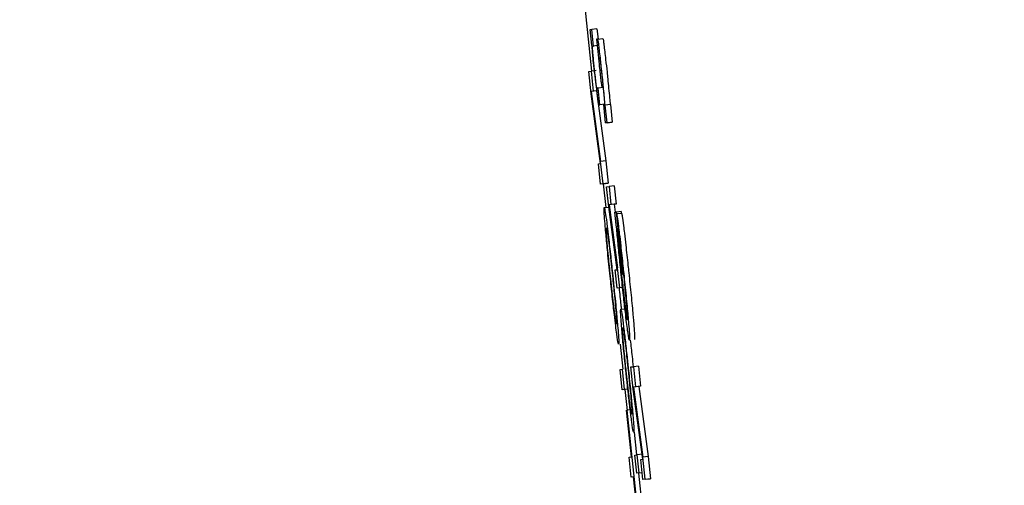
# Model space of a CAD drawing. Header units: inches. Extents: x 170 to 312, y 215 to 248.
# Tile 202 of 256: x 210.2375 to 210.2755, y 243.5683 to 243.5862. Entities that reach past the tile are written whole.
import ezdxf

# ---------------------------------------------------------------- set-up
doc = ezdxf.new("R2010")
doc.units = ezdxf.units.IN
doc.header["$LTSCALE"] = 0.25
doc.header["$MEASUREMENT"] = 0
doc.layers.add('ANNOTATIONS', color=1, linetype='Continuous')
doc.layers.add('MOTOR RH', color=7, linetype='Continuous')
doc.styles.add('ARIAL', font='arial.ttf', dxfattribs={"height": 0.09375})
doc.dimstyles.new('STANDARD$0', dxfattribs={"dimtxt": 0.09375, "dimasz": 0.09375, "dimexe": 0.03125, "dimexo": 0.046875, "dimgap": 0.09, "dimtad": 0, "dimtih": 1, "dimtoh": 1, "dimdec": 4, "dimzin": 0, "dimdsep": 46, "dimtxsty": 'ARIAL', "dimcen": 0.09, "dimadec": 0, "dimazin": 0, "dimtfac": 1, "dimtdec": 4, "dimtofl": 0, "dimtmove": 0, "dimatfit": 1, "dimfxl": 1, "dimtolj": 1, "dimtzin": 0, "dimarcsym": 0})

# ---------------------------------------------------------------- blocks, each defined once
blk = doc.blocks.new('*D31')
at = {"layer": 'ANNOTATIONS', "color": 0, "lineweight": -2, "transparency": 16777216}
for p, q in [((209.9529949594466, 244.1250466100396), (211.7989574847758, 244.1250466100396)), ((211.7677074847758, 244.0312966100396), (211.7677074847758, 242.3316655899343)), ((211.7677074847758, 240.1971744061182), (211.7677074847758, 241.8968054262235)), ((211.0371824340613, 240.1034244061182), (211.7989574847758, 240.1034244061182))]:
    blk.add_line(p, q, dxfattribs=at)
at = {"layer": 'ANNOTATIONS', "color": 0, "transparency": 16777216}
for points in [[(211.7520824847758, 244.0312966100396), (211.7833324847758, 244.0312966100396), (211.7677074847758, 244.1250466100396)], [(211.7520824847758, 240.1971744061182), (211.7833324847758, 240.1971744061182), (211.7677074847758, 240.1034244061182)]]:
    blk.add_solid(points, dxfattribs=at)
at = {"layer": 'defpoints', "color": 0, "transparency": 16777216}
for p in [(209.9061199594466, 244.1250466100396), (210.9903074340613, 240.1034244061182), (211.7677074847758, 240.1034244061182)]:
    blk.add_point(p, dxfattribs=at)
at = {"layer": 'ANNOTATIONS', "color": 0, "transparency": 16777216, "insert": (211.7677074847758, 242.1142355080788), "char_height": 0.09375, "attachment_point": 5, "style": 'ARIAL'}
blk.add_mtext('\\A1;OPENING\\PHEIGHT', dxfattribs=at)
blk = doc.blocks.new('*D32')
at = {"layer": 'ANNOTATIONS', "color": 0, "lineweight": -2, "transparency": 16777216}
for p, q in [((209.9529949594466, 244.9610302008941), (212.453946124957, 244.9610302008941)), ((212.422696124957, 244.8672802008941), (212.422696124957, 242.7496573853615)), ((212.422696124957, 240.1971744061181), (212.422696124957, 242.3147972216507)), ((211.9575265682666, 240.1034244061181), (212.453946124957, 240.1034244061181))]:
    blk.add_line(p, q, dxfattribs=at)
at = {"layer": 'ANNOTATIONS', "color": 0, "transparency": 16777216}
for points in [[(212.407071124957, 244.8672802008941), (212.438321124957, 244.8672802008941), (212.422696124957, 244.9610302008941)], [(212.407071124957, 240.1971744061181), (212.438321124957, 240.1971744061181), (212.422696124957, 240.1034244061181)]]:
    blk.add_solid(points, dxfattribs=at)
at = {"layer": 'defpoints', "color": 0, "transparency": 16777216}
for p in [(209.9061199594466, 244.9610302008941), (211.9106515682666, 240.1034244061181), (212.422696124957, 240.1034244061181)]:
    blk.add_point(p, dxfattribs=at)
at = {"layer": 'ANNOTATIONS', "color": 0, "transparency": 16777216, "insert": (212.422696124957, 242.532227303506), "char_height": 0.09375, "attachment_point": 5, "style": 'ARIAL'}
blk.add_mtext('\\A1;TOTAL\\PHEIGHT', dxfattribs=at)

msp = doc.modelspace()

# ---------------------------------------------------------------- linework, layer by layer
at = {"layer": 'MOTOR RH'}
for p, q in [((210.2591935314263, 243.5877449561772), (210.2595603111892, 243.584241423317)), ((210.2595036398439, 243.5858404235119), (210.2595740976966, 243.5858493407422)), ((210.2595663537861, 243.5852443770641), (210.2595036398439, 243.5858404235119)), ((210.2597698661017, 243.5858699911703), (210.2595740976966, 243.5858493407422)), ((210.2596417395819, 243.5852063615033), (210.2595740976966, 243.5858493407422)), ((210.2597698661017, 243.5858699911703), (210.259811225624, 243.5854766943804)), ((210.2597993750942, 243.5854752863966), (210.2597523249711, 243.5854691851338)), ((210.2597523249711, 243.5854691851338), (210.2598274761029, 243.5847548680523)), ((210.2597994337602, 243.5854752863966), (210.2599951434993, 243.5854959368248)), ((210.259577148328, 243.5852457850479), (210.2595663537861, 243.5852443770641)), ((210.2596056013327, 243.5852016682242), (210.2596417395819, 243.5852063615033)), ((210.2597784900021, 243.5852209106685), (210.2596417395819, 243.5852063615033)), ((210.2598274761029, 243.5847548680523), (210.2598729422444, 243.5847604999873)), ((210.2594496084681, 243.5842278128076), (210.2595461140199, 243.5842400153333)), ((210.259540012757, 243.5833680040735), (210.2594496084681, 243.5842278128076)), ((210.259741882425, 243.5842606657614), (210.2595461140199, 243.5842400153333)), ((210.2595461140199, 243.5842400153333), (210.2596279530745, 243.5834623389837)), ((210.2597476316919, 243.5834731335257), (210.2595519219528, 243.5834524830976)), ((210.2596279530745, 243.5834623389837), (210.2595519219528, 243.5834524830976)), ((210.2595519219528, 243.5834524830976), (210.2599124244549, 243.5807566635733)), ((210.2598236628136, 243.5834829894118), (210.2596279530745, 243.5834623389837)), ((210.2597476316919, 243.5834731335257), (210.2601081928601, 243.5807773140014)), ((210.2598122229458, 243.5835853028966), (210.2597670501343, 243.5835796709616)), ((210.2600079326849, 243.5836059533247), (210.2598122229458, 243.5835853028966)), ((210.2598798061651, 243.5829423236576), (210.2598122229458, 243.5835853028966)), ((210.259901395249, 243.5806726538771), (210.259540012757, 243.5833680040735)), ((210.2598342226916, 243.5829362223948), (210.2598798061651, 243.5829423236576)), ((210.2600755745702, 243.5829629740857), (210.2598798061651, 243.5829423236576)), ((210.2600611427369, 243.5829592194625), (210.2600168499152, 243.5829535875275)), ((210.2600168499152, 243.5829535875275), (210.2600920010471, 243.5822392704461)), ((210.2600755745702, 243.5829629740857), (210.2600299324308, 243.5829568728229)), ((210.2600912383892, 243.5829254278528), (210.2600826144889, 243.582924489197)), ((210.2602870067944, 243.5829460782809), (210.2600912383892, 243.5829254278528)), ((210.2601624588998, 243.5822481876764), (210.2600912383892, 243.5829254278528)), ((210.2602870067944, 243.5829460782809), (210.2603582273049, 243.5822688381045)), ((210.2602877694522, 243.5822599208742), (210.2600920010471, 243.5822392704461)), ((210.2601624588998, 243.5822481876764), (210.2603582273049, 243.5822688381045)), ((210.2603582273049, 243.5822688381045), (210.2602877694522, 243.5822599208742)), ((210.2601624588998, 243.5822481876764), (210.2600920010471, 243.5822392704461)), ((210.2601081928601, 243.5807773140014), (210.2599124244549, 243.5807566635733)), ((210.2600028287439, 243.5798973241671), (210.2599124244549, 243.5807566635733)), ((210.2601081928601, 243.5807773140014), (210.260198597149, 243.5799179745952)), ((210.2598244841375, 243.5806627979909), (210.259901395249, 243.5806726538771)), ((210.2599062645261, 243.5798851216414), (210.2598244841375, 243.5806627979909)), ((210.2601020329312, 243.5799053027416), (210.2599062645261, 243.5798851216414)), ((210.2600028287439, 243.5798973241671), (210.2599062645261, 243.5798851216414)), ((210.2600028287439, 243.5798973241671), (210.260198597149, 243.5799179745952)), ((210.2600152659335, 243.5798963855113), (210.2601110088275, 243.5789821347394)), ((210.260198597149, 243.5799179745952), (210.2601020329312, 243.5799053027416)), ((210.2601408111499, 243.5797818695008), (210.2602373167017, 243.5797940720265)), ((210.2602221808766, 243.5790079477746), (210.2601408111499, 243.5797818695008)), ((210.2604330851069, 243.5798147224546), (210.2602373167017, 243.5797940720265)), ((210.2602373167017, 243.5797940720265), (210.2603109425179, 243.5790938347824)), ((210.2604330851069, 243.5798147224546), (210.260506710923, 243.5791144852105)), ((210.2600519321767, 243.5789755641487), (210.2602241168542, 243.5789938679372)), ((210.2605551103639, 243.5765829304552), (210.2602221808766, 243.5790079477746)), ((210.2604306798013, 243.5791046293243), (210.2602349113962, 243.5790844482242)), ((210.2603109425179, 243.5790938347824), (210.2602349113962, 243.5790844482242)), ((210.2602349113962, 243.5790844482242), (210.2605670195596, 243.5766589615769)), ((210.260506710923, 243.5791144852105), (210.2603109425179, 243.5790938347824)), ((210.260506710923, 243.5791144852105), (210.2604306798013, 243.5791046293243)), ((210.2604306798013, 243.5791046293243), (210.2604719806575, 243.5788028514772)), ((210.260453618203, 243.5788005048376), (210.2605060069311, 243.5788075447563)), ((210.2605044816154, 243.5783170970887), (210.260453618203, 243.5788005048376)), ((210.2607017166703, 243.5788277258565), (210.2605060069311, 243.5788075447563)), ((210.2605060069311, 243.5788075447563), (210.2607592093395, 243.5763994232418)), ((210.2605265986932, 243.5787460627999), (210.2607223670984, 243.578766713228)), ((210.2605265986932, 243.5787460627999), (210.2606083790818, 243.5779679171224)), ((210.2607017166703, 243.5788277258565), (210.260708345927, 243.5787648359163)), ((210.2605354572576, 243.5781396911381), (210.2605044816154, 243.5783170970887)), ((210.2607468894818, 243.5763980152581), (210.2605660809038, 243.5781171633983)), ((210.2604781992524, 243.5765730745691), (210.2605551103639, 243.5765829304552)), ((210.2605518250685, 243.5758733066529), (210.2604781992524, 243.5765730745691)), ((210.2605363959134, 243.5767190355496), (210.2605510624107, 243.5765824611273)), ((210.2606483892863, 243.5758855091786), (210.2605670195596, 243.5766589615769)), ((210.2607592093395, 243.5763994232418), (210.2607468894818, 243.5763980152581)), ((210.2607475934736, 243.5758934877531), (210.2605518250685, 243.5758733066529)), ((210.2606483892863, 243.5758855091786), (210.2605518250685, 243.5758733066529)), ((210.2606878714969, 243.5750552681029), (210.260883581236, 243.575075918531)), ((210.2606622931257, 243.5737158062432), (210.2607639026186, 243.5727457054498)), ((210.2610813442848, 243.5728315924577), (210.2611779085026, 243.5728437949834)), ((210.2611717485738, 243.5719717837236), (210.2610813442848, 243.5728315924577)), ((210.2613736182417, 243.5728644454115), (210.2611779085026, 243.5728437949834)), ((210.2611779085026, 243.5728437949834), (210.2612596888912, 243.5720661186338)), ((210.2613736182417, 243.5728644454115), (210.2614554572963, 243.5720867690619)), ((210.2606584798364, 243.5727325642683), (210.2607549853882, 243.572744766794)), ((210.260740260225, 243.5719548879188), (210.2606584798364, 243.5727325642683)), ((210.2608368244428, 243.5719670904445), (210.2607549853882, 243.572744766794)), ((210.2613793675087, 243.5720769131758), (210.2611836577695, 243.5720562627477)), ((210.2612596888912, 243.5720661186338), (210.2611836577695, 243.5720562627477)), ((210.2611836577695, 243.5720562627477), (210.2615442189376, 243.5693609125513)), ((210.2614554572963, 243.5720867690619), (210.2612596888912, 243.5720661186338)), ((210.2614554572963, 243.5720867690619), (210.2613793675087, 243.5720769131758)), ((210.2613793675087, 243.5720769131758), (210.2617399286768, 243.5693810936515)), ((210.2609359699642, 243.571975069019), (210.260740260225, 243.5719548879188)), ((210.2608368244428, 243.5719670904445), (210.260740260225, 243.5719548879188)), ((210.2608455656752, 243.5719656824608), (210.2609301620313, 243.571157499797)), ((210.2615331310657, 243.5692764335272), (210.2611717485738, 243.5719717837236)), ((210.2609082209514, 243.5711692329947), (210.2609205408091, 243.5711706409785)), ((210.2610972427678, 243.5693717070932), (210.2609082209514, 243.5711692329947)), ((210.2611163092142, 243.5711912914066), (210.2609205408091, 243.5711706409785)), ((210.2609205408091, 243.5711706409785), (210.2613803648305, 243.5667979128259)), ((210.2612080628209, 243.5703188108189), (210.2612999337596, 243.5694449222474)), ((210.2610129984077, 243.5693609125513), (210.2610972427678, 243.5693717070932)), ((210.2610948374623, 243.5685832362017), (210.2610129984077, 243.5693609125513)), ((210.261228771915, 243.5694360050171), (210.2613253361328, 243.5694482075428)), ((210.2613023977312, 243.568735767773), (210.261228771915, 243.5694360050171)), ((210.2615075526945, 243.5694674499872), (210.2613253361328, 243.5694482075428)), ((210.261398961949, 243.5687479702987), (210.2613253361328, 243.5694482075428)), ((210.2617399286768, 243.5693810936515), (210.2615442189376, 243.5693609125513)), ((210.2616346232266, 243.5685011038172), (210.2615442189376, 243.5693609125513)), ((210.2617399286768, 243.5693810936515), (210.2618303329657, 243.5685217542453)), ((210.2614562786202, 243.569266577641), (210.2615331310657, 243.5692764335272)), ((210.2615380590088, 243.5684889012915), (210.2614562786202, 243.569266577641)), ((210.2611790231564, 243.5685940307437), (210.2610948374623, 243.5685832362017)), ((210.2611792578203, 243.568592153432), (210.2610948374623, 243.5685832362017)), ((210.2613680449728, 243.5667965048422), (210.2611790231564, 243.5685940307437)), ((210.2614981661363, 243.5687564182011), (210.2613023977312, 243.568735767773)), ((210.261398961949, 243.5687479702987), (210.2613023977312, 243.568735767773)), ((210.2613737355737, 243.5687432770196), (210.2615761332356, 243.566818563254)), ((210.261398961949, 243.5687479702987), (210.2615095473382, 243.5687597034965)), ((210.2615097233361, 243.5687578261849), (210.2614981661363, 243.5687564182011)), ((210.2617337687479, 243.5685095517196), (210.2615380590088, 243.5684889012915)), ((210.2616346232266, 243.5685011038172), (210.2615380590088, 243.5684889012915)), ((210.2616346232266, 243.5685011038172), (210.2618303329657, 243.5685217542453)), ((210.2618303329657, 243.5685217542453), (210.2617337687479, 243.5685095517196))]:
    msp.add_line(p, q, dxfattribs=at)
for points, knots in [([(210.2599614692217, 243.5841799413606), (210.2599441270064, 243.5843431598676), (210.2599142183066, 243.5846246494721), (210.2598723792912, 243.5849946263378), (210.2598394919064, 243.5852604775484), (210.2598120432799, 243.5854487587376), (210.2598041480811, 243.5854652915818), (210.2597993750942, 243.5854752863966)], [0, 0, 0, 0, 0.2191715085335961, 0.3779871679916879, 0.5376334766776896, 0.7204795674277, 1, 1, 1, 1]), ([(210.2599951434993, 243.5854959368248), (210.2600002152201, 243.5854847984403), (210.2600081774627, 243.5854673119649), (210.2600367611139, 243.5852699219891), (210.2600688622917, 243.5850080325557), (210.2601107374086, 243.58463791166), (210.2601398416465, 243.5843638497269), (210.2601571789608, 243.5842005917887)], [0, 0, 0, 0, 0.294698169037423, 0.4626552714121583, 0.6320000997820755, 0.7807834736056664, 1, 1, 1, 1]), ([(210.2596819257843, 243.5841254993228), (210.2596666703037, 243.5842726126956), (210.2596390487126, 243.5845389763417), (210.2596060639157, 243.5848835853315), (210.2595867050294, 243.5851095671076), (210.2595800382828, 243.585204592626), (210.259577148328, 243.5852457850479)], [0, 0, 0, 0, 0.3086250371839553, 0.558796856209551, 0.8087437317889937, 1, 1, 1, 1]), ([(210.2595995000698, 243.585160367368), (210.2595998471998, 243.585173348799), (210.2596005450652, 243.5851994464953), (210.259603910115, 243.5852009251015), (210.2596056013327, 243.5852016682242)], [0, 0, 0, 0, 0.497416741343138, 1, 1, 1, 1]), ([(210.2596097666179, 243.5849918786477), (210.259607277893, 243.5850248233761), (210.2596014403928, 243.5851020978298), (210.2596002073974, 243.5851391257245), (210.2595995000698, 243.585160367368)], [0, 0, 0, 0, 0.4263340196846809, 1, 1, 1, 1]), ([(210.2596787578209, 243.5842606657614), (210.2596697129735, 243.5843480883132), (210.2596516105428, 243.5845230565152), (210.2596261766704, 243.5847897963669), (210.2596158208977, 243.5849173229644), (210.2596097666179, 243.5849918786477)], [0, 0, 0, 0, 0.2931800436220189, 0.5867729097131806, 1, 1, 1, 1]), ([(210.2598275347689, 243.5847548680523), (210.2598341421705, 243.5846840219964), (210.2598475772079, 243.5845399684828), (210.2598654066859, 243.5843684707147), (210.2598744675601, 243.5842813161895)], [0, 0, 0, 0, 0.491803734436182, 1, 1, 1, 1]), ([(210.2598729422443, 243.5847604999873), (210.2598761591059, 243.5847539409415), (210.2598811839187, 243.5847436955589), (210.2598986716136, 243.5846250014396), (210.2599184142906, 243.5844648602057), (210.2599432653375, 243.584245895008), (210.2599599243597, 243.5840889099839), (210.2599693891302, 243.5839997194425)], [0, 0, 0, 0, 0.3079804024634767, 0.4810725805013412, 0.6559278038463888, 0.8045164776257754, 0.9999999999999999, 0.9999999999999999, 0.9999999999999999, 0.9999999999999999]), ([(210.2597358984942, 243.5837519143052), (210.2597303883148, 243.5837969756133), (210.2597193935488, 243.5838868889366), (210.2596989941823, 243.5840694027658), (210.2596856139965, 243.5841958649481), (210.2596787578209, 243.5842606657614)], [0, 0, 0, 0, 0.3287971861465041, 0.6560672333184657, 1, 1, 1, 1]), ([(210.2598744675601, 243.5842813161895), (210.2598841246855, 243.5841907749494), (210.2599004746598, 243.5840374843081), (210.259920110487, 243.5838657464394), (210.2599285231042, 243.5837975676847), (210.2599316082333, 243.5837725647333)], [0, 0, 0, 0, 0.4774661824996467, 0.8083730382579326, 1, 1, 1, 1]), ([(210.2600250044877, 243.5835552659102), (210.2600169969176, 243.5836366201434), (210.2599972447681, 243.5838372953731), (210.2599748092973, 243.5840521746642), (210.2599614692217, 243.5841799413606)], [0, 0, 0, 0, 0.4054024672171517, 1, 1, 1, 1]), ([(210.2601571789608, 243.5842005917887), (210.2601662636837, 243.584113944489), (210.2601887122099, 243.5838998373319), (210.2602088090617, 243.5836967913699), (210.2602207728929, 243.5835759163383)], [0, 0, 0, 0, 0.4046912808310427, 0.9999999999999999, 0.9999999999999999, 0.9999999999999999, 0.9999999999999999]), ([(210.2596819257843, 243.5841254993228), (210.2597004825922, 243.5839516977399), (210.2597316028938, 243.5836602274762), (210.2597642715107, 243.5833794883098), (210.2597771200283, 243.5832751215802), (210.2597799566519, 243.5832520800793)], [0, 0, 0, 0, 0.5350889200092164, 0.8973595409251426, 1, 1, 1, 1]), ([(210.2599316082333, 243.5837725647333), (210.2599361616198, 243.5837385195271), (210.2599489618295, 243.5836428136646), (210.2599561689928, 243.5836103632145), (210.2599594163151, 243.5836057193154), (210.2599602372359, 243.5836045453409)], [0, 0, 0, 0, 0.2920645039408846, 0.8210343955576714, 1, 1, 1, 1]), ([(210.2599693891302, 243.5839997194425), (210.2599801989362, 243.5838949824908), (210.2600017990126, 243.5836856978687), (210.2600260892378, 243.5834301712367), (210.2600375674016, 243.5832992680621), (210.2600424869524, 243.583243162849)], [0, 0, 0, 0, 0.3640431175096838, 0.7274283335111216, 1, 1, 1, 1]), ([(210.2597670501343, 243.5835796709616), (210.2597635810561, 243.5835843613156), (210.2597586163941, 243.583591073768), (210.2597444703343, 243.5836856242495), (210.259737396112, 243.5837403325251), (210.2597358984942, 243.5837519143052)], [0, 0, 0, 0, 0.6464554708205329, 0.9251543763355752, 1, 1, 1, 1]), ([(210.2600826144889, 243.582924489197), (210.2600744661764, 243.5830177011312), (210.260057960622, 243.5832065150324), (210.2600360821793, 243.5834380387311), (210.2600250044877, 243.5835552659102)], [0, 0, 0, 0, 0.4936709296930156, 1, 1, 1, 1]), ([(210.2602207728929, 243.5835759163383), (210.2602328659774, 243.5834480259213), (210.2602546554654, 243.5832175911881), (210.2602710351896, 243.5830290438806), (210.260278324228, 243.5829451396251)], [0, 0, 0, 0, 0.5549962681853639, 1, 1, 1, 1]), ([(210.2597799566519, 243.5832520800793), (210.2597890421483, 243.5831826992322), (210.2598121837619, 243.5830059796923), (210.2598260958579, 243.582946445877), (210.2598320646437, 243.5829389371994), (210.2598342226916, 243.5829362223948)], [0, 0, 0, 0, 0.2921222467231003, 0.7440628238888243, 1, 1, 1, 1]), ([(210.2600424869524, 243.583243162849), (210.2600491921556, 243.5831626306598), (210.2600605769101, 243.5830258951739), (210.2600630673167, 243.5829631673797), (210.2600614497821, 243.5829598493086), (210.2600611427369, 243.5829592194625)], [0, 0, 0, 0, 0.537225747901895, 0.9121548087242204, 1, 1, 1, 1]), ([(210.2600902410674, 243.5782527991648), (210.2600788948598, 243.5783915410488), (210.2600511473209, 243.578730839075), (210.2600421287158, 243.5789450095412), (210.260049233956, 243.5789671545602), (210.2600519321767, 243.5789755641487)], [0, 0, 0, 0, 0.3002489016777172, 0.7342689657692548, 1, 1, 1, 1]), ([(210.2600519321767, 243.5789755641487), (210.2600620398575, 243.5789477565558), (210.260079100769, 243.5789008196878), (210.2601295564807, 243.5785336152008), (210.2601580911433, 243.5783059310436), (210.2601635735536, 243.578262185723)], [0, 0, 0, 0, 0.5400969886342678, 0.911638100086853, 1, 1, 1, 1]), ([(210.2605265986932, 243.5787460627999), (210.2605333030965, 243.5787093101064), (210.260549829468, 243.5786187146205), (210.2605869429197, 243.5783470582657), (210.2606204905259, 243.5780688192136), (210.2606323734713, 243.577970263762)], [0, 0, 0, 0, 0.3059462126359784, 0.7541582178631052, 1, 1, 1, 1]), ([(210.2607223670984, 243.5787662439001), (210.2607290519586, 243.5787297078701), (210.2607455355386, 243.5786396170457), (210.260782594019, 243.5783671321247), (210.2608162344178, 243.5780892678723), (210.2608281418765, 243.5779909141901)], [0, 0, 0, 0, 0.3059112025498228, 0.7543182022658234, 1, 1, 1, 1]), ([(210.2602776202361, 243.57633465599), (210.2602453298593, 243.5766455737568), (210.2601861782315, 243.5772151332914), (210.2601239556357, 243.5778654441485), (210.2600992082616, 243.5781497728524), (210.2600902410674, 243.5782527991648)], [0, 0, 0, 0, 0.4339187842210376, 0.7948808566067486, 1, 1, 1, 1]), ([(210.260156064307, 243.5777093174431), (210.2601463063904, 243.5778359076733), (210.2601218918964, 243.5781526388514), (210.2601294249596, 243.5781809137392), (210.2601339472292, 243.5781978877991)], [0, 0, 0, 0, 0.3996771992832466, 1, 1, 1, 1]), ([(210.2601339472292, 243.5781978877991), (210.2601416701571, 243.5781794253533), (210.2601548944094, 243.5781478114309), (210.2601958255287, 243.5778354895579), (210.2602128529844, 243.5777055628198)], [0, 0, 0, 0, 0.5839973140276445, 1, 1, 1, 1]), ([(210.2601635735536, 243.578262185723), (210.2601807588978, 243.5781204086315), (210.2602216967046, 243.5777826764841), (210.2602973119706, 243.5771103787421), (210.2603516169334, 243.5765985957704), (210.2603778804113, 243.5763510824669)], [0, 0, 0, 0, 0.2719879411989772, 0.6479119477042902, 1, 1, 1, 1]), ([(210.2607051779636, 243.5763890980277), (210.260678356, 243.5766476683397), (210.260624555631, 243.5771663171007), (210.2605678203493, 243.5777643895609), (210.2605440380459, 243.5780401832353), (210.2605354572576, 243.5781396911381)], [0, 0, 0, 0, 0.3885616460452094, 0.7793896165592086, 1, 1, 1, 1]), ([(210.2605660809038, 243.5781171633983), (210.2605645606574, 243.5780921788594), (210.2605619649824, 243.5780495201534), (210.2605783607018, 243.5778211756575), (210.2605920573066, 243.5776645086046), (210.2605956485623, 243.5776234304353)], [0, 0, 0, 0, 0.5105159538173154, 0.8716570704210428, 0.9999999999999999, 0.9999999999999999, 0.9999999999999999, 0.9999999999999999]), ([(210.2602899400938, 243.5763360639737), (210.2602633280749, 243.5765926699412), (210.2602186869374, 243.5770231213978), (210.2601759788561, 243.577476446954), (210.2601610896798, 243.5776505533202), (210.260156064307, 243.5777093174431)], [0, 0, 0, 0, 0.4944032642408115, 0.8293517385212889, 1, 1, 1, 1]), ([(210.2602128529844, 243.5777055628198), (210.2602286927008, 243.5775760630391), (210.2602603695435, 243.5773170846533), (210.2603150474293, 243.5768258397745), (210.2603497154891, 243.5764990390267), (210.2603655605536, 243.5763496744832)], [0, 0, 0, 0, 0.3519278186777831, 0.7037980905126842, 1, 1, 1, 1]), ([(210.2606083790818, 243.5779679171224), (210.2606134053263, 243.5779378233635), (210.2606257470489, 243.5778639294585), (210.2606513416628, 243.5776705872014), (210.2606731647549, 243.5774876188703), (210.2606804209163, 243.5774267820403)], [0, 0, 0, 0, 0.3144203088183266, 0.7720452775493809, 1, 1, 1, 1]), ([(210.2606323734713, 243.577970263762), (210.2606500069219, 243.5778198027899), (210.260693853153, 243.5774456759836), (210.260753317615, 243.576899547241), (210.2607915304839, 243.5765376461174), (210.2608015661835, 243.5764426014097)], [0, 0, 0, 0, 0.3315662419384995, 0.8244517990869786, 1, 1, 1, 1]), ([(210.2608281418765, 243.5779909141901), (210.2608457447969, 243.5778402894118), (210.2608894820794, 243.5774660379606), (210.2609490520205, 243.5769200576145), (210.2609872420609, 243.5765582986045), (210.2609972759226, 243.5764632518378)], [0, 0, 0, 0, 0.3318135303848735, 0.8244440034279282, 1, 1, 1, 1]), ([(210.2605956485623, 243.5776234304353), (210.2606044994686, 243.5775252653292), (210.2606255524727, 243.5772917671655), (210.2606666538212, 243.5768782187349), (210.2606976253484, 243.5765808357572), (210.2607104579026, 243.5764576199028)], [0, 0, 0, 0, 0.2981561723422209, 0.7092022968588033, 1, 1, 1, 1]), ([(210.2606804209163, 243.5774267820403), (210.2606926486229, 243.5773212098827), (210.2607235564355, 243.5770543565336), (210.2607620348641, 243.5766992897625), (210.2607858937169, 243.5764727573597), (210.2607900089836, 243.5764336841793)], [0, 0, 0, 0, 0.3513566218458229, 0.8881194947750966, 1, 1, 1, 1]), ([(210.2604929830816, 243.5744226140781), (210.2604763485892, 243.5745581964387), (210.2604372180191, 243.5748771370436), (210.260361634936, 243.5755449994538), (210.2603059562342, 243.5760683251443), (210.2602776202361, 243.57633465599)], [0, 0, 0, 0, 0.2663910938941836, 0.6266518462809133, 1, 1, 1, 1]), ([(210.2604437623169, 243.5749717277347), (210.260428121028, 243.5750991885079), (210.260396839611, 243.5753541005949), (210.2603416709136, 243.5758483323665), (210.2603064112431, 243.5761807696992), (210.2602899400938, 243.5763360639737)], [0, 0, 0, 0, 0.347642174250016, 0.695258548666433, 1, 1, 1, 1]), ([(210.2603655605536, 243.5763496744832), (210.2603928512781, 243.5760864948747), (210.2604386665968, 243.5756446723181), (210.260480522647, 243.5751991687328), (210.260495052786, 243.5750308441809), (210.2604991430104, 243.5749834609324)], [0, 0, 0, 0, 0.5142109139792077, 0.8632506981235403, 1, 1, 1, 1]), ([(210.2603778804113, 243.5763510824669), (210.2604182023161, 243.5759618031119), (210.2604857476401, 243.5753097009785), (210.2605433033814, 243.5746962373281), (210.2605630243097, 243.5744708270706), (210.2605666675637, 243.5744291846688)], [0, 0, 0, 0, 0.54700292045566, 0.9163130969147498, 1, 1, 1, 1]), ([(210.2609130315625, 243.574545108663), (210.2608974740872, 243.5746714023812), (210.2608608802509, 243.5749684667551), (210.2607880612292, 243.5756102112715), (210.2607337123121, 243.5761209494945), (210.2607051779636, 243.5763890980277)], [0, 0, 0, 0, 0.2599560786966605, 0.6114610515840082, 1, 1, 1, 1]), ([(210.2607104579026, 243.5764576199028), (210.2607377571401, 243.576201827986), (210.2607836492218, 243.5757718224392), (210.2608341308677, 243.5753380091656), (210.2608546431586, 243.5751737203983), (210.2608606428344, 243.5751256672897)], [0, 0, 0, 0, 0.5095178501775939, 0.8565380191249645, 1, 1, 1, 1]), ([(210.2607900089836, 243.5764336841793), (210.2608109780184, 243.5762316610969), (210.2608497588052, 243.5758580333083), (210.2608927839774, 243.575408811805), (210.2609098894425, 243.5752094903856), (210.2609169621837, 243.5751270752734)], [0, 0, 0, 0, 0.4084546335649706, 0.7554087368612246, 0.9999999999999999, 0.9999999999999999, 0.9999999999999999, 0.9999999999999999]), ([(210.2608015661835, 243.5764426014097), (210.2608319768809, 243.5761494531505), (210.2608930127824, 243.5755610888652), (210.2609522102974, 243.5749374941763), (210.2609765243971, 243.5746580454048), (210.2609829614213, 243.5745840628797)], [0, 0, 0, 0, 0.4220005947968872, 0.8469778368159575, 1, 1, 1, 1]), ([(210.2609972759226, 243.5764632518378), (210.2610277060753, 243.5761701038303), (210.2610887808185, 243.5755817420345), (210.2611480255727, 243.5749581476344), (210.2611722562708, 243.5746786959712), (210.2611786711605, 243.5746047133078)], [0, 0, 0, 0, 0.422002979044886, 0.8469797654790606, 1, 1, 1, 1]), ([(210.260623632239, 243.5758808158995), (210.2606472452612, 243.5756544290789), (210.2606784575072, 243.575355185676), (210.2607007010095, 243.5751158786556), (210.2607061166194, 243.5750576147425)], [0, 0, 0, 0, 0.7565306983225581, 0.9999999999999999, 0.9999999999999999, 0.9999999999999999, 0.9999999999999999]), ([(210.2607185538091, 243.5744043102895), (210.2607087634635, 243.5745282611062), (210.2606832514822, 243.5748512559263), (210.2606778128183, 243.5750314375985), (210.2606852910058, 243.5750492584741), (210.2606878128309, 243.5750552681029)], [0, 0, 0, 0, 0.2921511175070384, 0.7612962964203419, 1, 1, 1, 1]), ([(210.2606878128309, 243.5750552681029), (210.2606973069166, 243.5750318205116), (210.2607136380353, 243.5749914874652), (210.2607602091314, 243.574663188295), (210.2607874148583, 243.5744493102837), (210.2607919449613, 243.5744136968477)], [0, 0, 0, 0, 0.5364796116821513, 0.9228179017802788, 1, 1, 1, 1]), ([(210.2608606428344, 243.5751256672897), (210.260876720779, 243.5750039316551), (210.2609144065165, 243.5747185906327), (210.260931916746, 243.574649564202), (210.2609383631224, 243.5746468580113), (210.2609392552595, 243.5746464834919)], [0, 0, 0, 0, 0.390654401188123, 0.9156704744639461, 1, 1, 1, 1]), ([(210.2609392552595, 243.5746464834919), (210.2609433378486, 243.5746596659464), (210.2609509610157, 243.5746842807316), (210.2609277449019, 243.5749866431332), (210.2609169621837, 243.5751270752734)], [0, 0, 0, 0, 0.5355502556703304, 1, 1, 1, 1]), ([(210.2605242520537, 243.5744878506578), (210.2605199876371, 243.5744947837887), (210.2605096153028, 243.574511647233), (210.2604815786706, 243.5746786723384), (210.2604516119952, 243.5749108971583), (210.2604437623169, 243.5749717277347)], [0, 0, 0, 0, 0.3400615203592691, 0.8271311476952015, 1, 1, 1, 1]), ([(210.2604991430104, 243.5749834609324), (210.26050658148, 243.5748916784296), (210.260525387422, 243.5746596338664), (210.2605315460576, 243.5745103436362), (210.260526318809, 243.574494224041), (210.2605242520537, 243.5744878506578)], [0, 0, 0, 0, 0.2834834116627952, 0.7167028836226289, 1, 1, 1, 1]), ([(210.2606056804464, 243.5737101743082), (210.2606009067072, 243.573718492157), (210.2605883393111, 243.5737403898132), (210.2605502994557, 243.5739749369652), (210.2605075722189, 243.5743086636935), (210.2604929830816, 243.5744226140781)], [0, 0, 0, 0, 0.2874313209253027, 0.756694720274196, 1, 1, 1, 1]), ([(210.2605666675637, 243.5744291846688), (210.2605774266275, 243.5742999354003), (210.2606038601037, 243.5739823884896), (210.2606156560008, 243.5737474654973), (210.2606087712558, 243.5737217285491), (210.2606056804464, 243.5737101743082)], [0, 0, 0, 0, 0.2744451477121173, 0.6742723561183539, 0.9999999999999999, 0.9999999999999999, 0.9999999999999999, 0.9999999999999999]), ([(210.2608858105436, 243.5726776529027), (210.2608590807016, 243.5729353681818), (210.2608054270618, 243.5734526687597), (210.2607491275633, 243.5740453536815), (210.2607265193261, 243.5743107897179), (210.2607185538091, 243.5744043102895)], [0, 0, 0, 0, 0.391359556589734, 0.7855588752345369, 1, 1, 1, 1]), ([(210.2607786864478, 243.5739152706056), (210.2607699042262, 243.5740350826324), (210.2607489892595, 243.5743204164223), (210.2607570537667, 243.5743426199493), (210.260761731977, 243.5743555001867)], [0, 0, 0, 0, 0.4199012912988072, 0.9999999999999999, 0.9999999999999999, 0.9999999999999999, 0.9999999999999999]), ([(210.260761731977, 243.5743555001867), (210.2607686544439, 243.5743418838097), (210.2607809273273, 243.5743177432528), (210.2608188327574, 243.5740354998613), (210.2608353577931, 243.5739124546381)], [0, 0, 0, 0, 0.5640456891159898, 1, 1, 1, 1]), ([(210.2607919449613, 243.5744136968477), (210.2608127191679, 243.574244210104), (210.2608543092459, 243.573904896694), (210.2609241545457, 243.5732778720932), (210.2609676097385, 243.5728685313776), (210.2609861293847, 243.5726940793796)], [0, 0, 0, 0, 0.3641400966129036, 0.7290105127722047, 1, 1, 1, 1]), ([(210.2610202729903, 243.5738683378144), (210.26101550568, 243.5738771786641), (210.2610032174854, 243.5738999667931), (210.2609662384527, 243.5741309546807), (210.2609262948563, 243.5744418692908), (210.2609130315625, 243.574545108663)], [0, 0, 0, 0, 0.2974554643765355, 0.7667196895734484, 1, 1, 1, 1]), ([(210.2609829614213, 243.5745840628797), (210.2609937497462, 243.5744524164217), (210.261020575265, 243.5741250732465), (210.2610306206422, 243.5739028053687), (210.2610233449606, 243.5738785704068), (210.2610202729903, 243.5738683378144)], [0, 0, 0, 0, 0.2798882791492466, 0.6959512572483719, 1, 1, 1, 1]), ([(210.2611786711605, 243.5746047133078), (210.2611894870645, 243.5744730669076), (210.2612163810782, 243.5741457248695), (210.2612263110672, 243.573923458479), (210.261219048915, 243.5738992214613), (210.2612159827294, 243.5738889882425)], [0, 0, 0, 0, 0.2798927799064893, 0.6959603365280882, 1, 1, 1, 1]), ([(210.2608981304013, 243.5726790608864), (210.2608788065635, 243.5728651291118), (210.2608435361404, 243.5732047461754), (210.260802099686, 243.5736381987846), (210.2607861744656, 243.5738266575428), (210.2607786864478, 243.5739152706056)], [0, 0, 0, 0, 0.3909886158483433, 0.7136436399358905, 1, 1, 1, 1]), ([(210.2608353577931, 243.5739124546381), (210.2608490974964, 243.57380205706), (210.2608766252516, 243.5735808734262), (210.2609265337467, 243.5731370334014), (210.2609587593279, 243.5728338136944), (210.260973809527, 243.5726922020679)], [0, 0, 0, 0, 0.3468767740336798, 0.6949741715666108, 1, 1, 1, 1]), ([(210.2610550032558, 243.5738720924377), (210.2610785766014, 243.5736643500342), (210.2611158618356, 243.5733357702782), (210.2611541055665, 243.5729753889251), (210.2611681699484, 243.5728428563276)], [0, 0, 0, 0, 0.6322434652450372, 0.9999999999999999, 0.9999999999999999, 0.9999999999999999, 0.9999999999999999]), ([(210.2610811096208, 243.5709570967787), (210.2610606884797, 243.5711215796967), (210.2610197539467, 243.5714512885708), (210.2609491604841, 243.5720811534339), (210.2609048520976, 243.5724983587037), (210.2608858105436, 243.5726776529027)], [0, 0, 0, 0, 0.3621167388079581, 0.7258693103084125, 1, 1, 1, 1]), ([(210.261037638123, 243.5714512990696), (210.2610239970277, 243.5715604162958), (210.2609966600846, 243.5717790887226), (210.2609463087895, 243.5722257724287), (210.2609135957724, 243.5725335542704), (210.2608981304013, 243.5726790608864)], [0, 0, 0, 0, 0.3443196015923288, 0.6900212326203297, 0.9999999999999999, 0.9999999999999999, 0.9999999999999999, 0.9999999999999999]), ([(210.260973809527, 243.5726922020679), (210.2609933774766, 243.5725038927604), (210.2610292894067, 243.5721582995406), (210.2610700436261, 243.5717318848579), (210.2610860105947, 243.5715447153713), (210.2610930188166, 243.5714625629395)], [0, 0, 0, 0, 0.4018269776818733, 0.7374498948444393, 1, 1, 1, 1]), ([(210.2609861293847, 243.5726940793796), (210.2610145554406, 243.5724201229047), (210.2610669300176, 243.5719153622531), (210.2611234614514, 243.5713250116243), (210.2611459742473, 243.5710647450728), (210.261154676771, 243.5709641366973)], [0, 0, 0, 0, 0.4213408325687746, 0.7763140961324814, 1, 1, 1, 1]), ([(210.2611129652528, 243.5710162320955), (210.2611081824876, 243.5710238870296), (210.261097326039, 243.5710412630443), (210.261069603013, 243.5712075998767), (210.2610430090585, 243.5714103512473), (210.261037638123, 243.5714512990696)], [0, 0, 0, 0, 0.3859084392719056, 0.8759775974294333, 0.9999999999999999, 0.9999999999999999, 0.9999999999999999, 0.9999999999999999]), ([(210.2610930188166, 243.5714625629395), (210.2610995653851, 243.5713787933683), (210.2611170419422, 243.5711551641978), (210.2611203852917, 243.5710336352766), (210.2611148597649, 243.5710206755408), (210.2611129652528, 243.5710162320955)], [0, 0, 0, 0, 0.2824308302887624, 0.7539703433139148, 1, 1, 1, 1]), ([(210.261186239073, 243.5703164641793), (210.2611815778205, 243.5703238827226), (210.2611685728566, 243.5703445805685), (210.2611323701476, 243.5705625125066), (210.2610919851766, 243.5708733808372), (210.2610811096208, 243.5709570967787)], [0, 0, 0, 0, 0.2898789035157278, 0.8087664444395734, 1, 1, 1, 1]), ([(210.261154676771, 243.5709641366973), (210.2611639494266, 243.5708494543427), (210.2611882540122, 243.5705488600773), (210.2611964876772, 243.5703476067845), (210.2611892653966, 243.5703256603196), (210.261186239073, 243.5703164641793)], [0, 0, 0, 0, 0.2638299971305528, 0.691525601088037, 1, 1, 1, 1])]:
    msp.add_open_spline(points, degree=3, knots=knots, dxfattribs=at)

# ---------------------------------------------------------------- dimensions: what is measured, and where the dimension line sits
at = {"layer": 'ANNOTATIONS'}
for base, p1, p2, text, picture, middle in [((212.422696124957, 240.1034244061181), (209.9061199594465, 244.961030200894), (211.9106515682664, 240.103424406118), 'TOTAL\\PHEIGHT', '*D32', (212.422696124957, 242.532227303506)), ((211.7677074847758, 240.1034244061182), (209.9061199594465, 244.1250466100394), (210.9903074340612, 240.1034244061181), 'OPENING\\PHEIGHT', '*D31', (211.7677074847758, 242.1142355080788))]:
    dim = msp.add_linear_dim(base=base, p1=p1, p2=p2, angle=90, text=text, dimstyle='STANDARD$0', dxfattribs=at)
    dim.commit()
    dim.dimension.update_dxf_attribs({"geometry": picture, "text_midpoint": middle})

doc.saveas('drawing.dxf')
